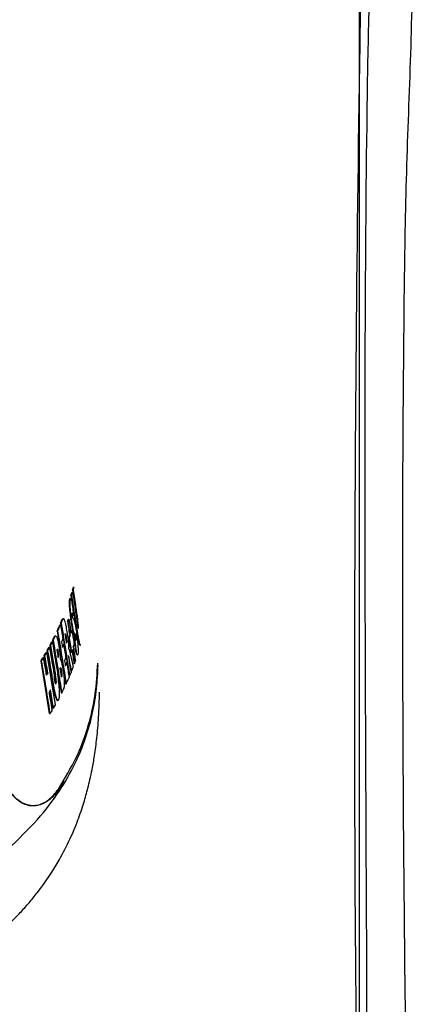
# Model space of a CAD drawing. Header units: millimetres. Extents: x 1141 to 9683, y 1625 to 6203.
# Tile 10 of 118: x 1739 to 1776, y 2436 to 2528. Entities that reach past the tile are written whole.
import ezdxf

# ---------------------------------------------------------------- set-up
doc = ezdxf.new("R2010")
doc.units = ezdxf.units.MM
doc.header["$LTSCALE"] = 25

msp = doc.modelspace()

# ---------------------------------------------------------------- linework, layer by layer
at = {"color": 7, "linetype": 'Continuous', "lineweight": 25}
for p, q in [((1771.083, 2379.667), (1771.083, 2552.667)), ((1744.242, 2473.356), (1744.163, 2473.528)), ((1744.175, 2473.832), (1744.226, 2473.832)), ((1744.273, 2474.152), (1744.324, 2474.152)), ((1744.324, 2474.337), (1744.374, 2474.337)), ((1743.426, 2471.68), (1743.378, 2471.641)), ((1744.289, 2472.171), (1744.36, 2472.013)), ((1744.36, 2472.013), (1744.411, 2472.013)), ((1743.147, 2471.101), (1743.197, 2471.101)), ((1743.209, 2471.242), (1743.259, 2471.243)), ((1743.378, 2471.641), (1743.429, 2471.641)), ((1743.844, 2471.403), (1743.895, 2471.403)), ((1743.931, 2471.636), (1743.981, 2471.637)), ((1744.622, 2470.938), (1744.673, 2470.938)), ((1744.74, 2471.602), (1744.791, 2471.603)), ((1742.719, 2470.051), (1742.649, 2470.038)), ((1742.649, 2470.038), (1742.7, 2470.038)), ((1742.77, 2470.049), (1742.7, 2470.038)), ((1742.876, 2470.508), (1742.927, 2470.509)), ((1743.964, 2469.867), (1744.015, 2469.867)), ((1744.052, 2470.1), (1744.103, 2470.101)), ((1744.22, 2470.568), (1744.271, 2470.568)), ((1744.433, 2469.963), (1744.484, 2469.963)), ((1744.478, 2470.235), (1744.531, 2470.235)), ((1744.504, 2470.235), (1744.495, 2470.235)), ((1742.119, 2469.005), (1742.17, 2469.005)), ((1742.213, 2469.19), (1742.264, 2469.191)), ((1742.382, 2469.511), (1742.433, 2469.511)), ((1742.454, 2469.65), (1742.505, 2469.65)), ((1743.436, 2469.268), (1743.487, 2469.268)), ((1741.568, 2468.049), (1741.619, 2468.05)), ((1741.684, 2468.246), (1741.735, 2468.246)), ((1741.862, 2468.555), (1741.913, 2468.555)), ((1742.717, 2463.646), (1741.913, 2468.555)), ((1741.942, 2468.684), (1741.993, 2468.684)), ((1743.993, 2468.805), (1744.06, 2468.566)), ((1744.168, 2468.564), (1744.219, 2468.565)), ((1744.611, 2468.478), (1744.735, 2468.302)), ((1744.611, 2468.478), (1744.662, 2468.478)), ((1744.735, 2468.298), (1744.785, 2468.299)), ((1741.382, 2467.74), (1741.433, 2467.741)), ((1742.184, 2462.831), (1741.382, 2467.74)), ((1743.732, 2467.542), (1743.783, 2467.543)), ((1744.186, 2466.792), (1744.069, 2467.355)), ((1744.454, 2467.496), (1744.505, 2467.496)), ((1741.965, 2466.592), (1742.016, 2466.593)), ((1742.671, 2466.456), (1742.722, 2466.456)), ((1743.998, 2466.333), (1744.048, 2466.333)), ((1744.186, 2466.792), (1744.237, 2466.793)), ((1742.428, 2465.79), (1742.478, 2465.791)), ((1743.673, 2465.599), (1743.724, 2465.599)), ((1743.256, 2464.741), (1743.307, 2464.741)), ((1742.908, 2464.053), (1742.958, 2464.054)), ((1742.184, 2462.831), (1742.235, 2462.831)), ((1742.488, 2463.337), (1742.539, 2463.337)), ((1743.473, 2456.501), (1743.003, 2455.736)), ((1740.263, 2454.251), (1740.655, 2454.254))]:
    msp.add_line(p, q, dxfattribs=at)
at = {"color": 7, "linetype": 'Continuous', "lineweight": 25, "flags": 128}
for points in [[(1743.933, 2468.222), (1743.935, 2468.226), (1743.936, 2468.228)], [(1743.987, 2468.844), (1743.99, 2468.822), (1743.993, 2468.805)], [(1743.197, 2467.902), (1743.201, 2467.88), (1743.203, 2467.863)]]:
    msp.add_lwpolyline(points, dxfattribs=at)
at = {"color": 7, "linetype": 'Continuous', "lineweight": 25}
for points, knots in [([(1733.948, 2346.224), (1736.816, 2346.195), (1742.56, 2346.136), (1749.86, 2346.539), (1755.735, 2347.73), (1760.094, 2349.514), (1764.115, 2352.034), (1767.692, 2355.239), (1770.665, 2359.03), (1772.962, 2363.274), (1774.542, 2367.845), (1775.823, 2377.087), (1776.026, 2390.912), (1776.012, 2409.223), (1775.444, 2427.542), (1775.097, 2458.111), (1775.039, 2486.247), (1775.392, 2511.955), (1775.834, 2522.98), (1776.15, 2534.005), (1775.989, 2545.015), (1775.504, 2553.905), (1774.245, 2560.583), (1772.521, 2564.944), (1770.105, 2568.955), (1767.054, 2572.51), (1763.442, 2575.492), (1759.388, 2577.834), (1754.994, 2579.467), (1749.316, 2580.465), (1742.472, 2580.651), (1734.558, 2580.468), (1718.834, 2580.186), (1703.646, 2580.145), (1688.986, 2580.463), (1682.67, 2580.821), (1676.359, 2580.968), (1670.089, 2580.616), (1664.439, 2579.567), (1659.564, 2577.732), (1655.523, 2575.359), (1651.947, 2572.336), (1648.915, 2568.765), (1646.547, 2564.727), (1644.834, 2560.324), (1644.009, 2555.617), (1643.869, 2550.81), (1644.027, 2535.268), (1643.889, 2508.992), (1643.847, 2466.459), (1644.232, 2432.973), (1643.729, 2408.528), (1643.166, 2398.678), (1642.803, 2388.829), (1643.053, 2379.012), (1643.938, 2370.931), (1645.608, 2364.727), (1647.621, 2360.472), (1650.277, 2356.631), (1653.503, 2353.293), (1657.247, 2350.546), (1661.787, 2348.272), (1667.098, 2346.755), (1673.022, 2346.01), (1679.043, 2345.909), (1685.111, 2346.147), (1689.495, 2346.458), (1691.857, 2346.518), (1692.186, 2346.526)], [0, 0, 0, 0, 0.013433, 0.026902, 0.034147, 0.041393, 0.048828, 0.056265, 0.063768, 0.071273, 0.078772, 0.086271, 0.114832, 0.14342, 0.172036, 0.200637, 0.286572, 0.303781, 0.321017, 0.338238, 0.355417, 0.372578, 0.379854, 0.38713, 0.394407, 0.401685, 0.40896, 0.416236, 0.423511, 0.430787, 0.443127, 0.455496, 0.467865, 0.516762, 0.526608, 0.536517, 0.546386, 0.556154, 0.565881, 0.57316, 0.580438, 0.587713, 0.594989, 0.602264, 0.609539, 0.616992, 0.624509, 0.632032, 0.689782, 0.747533, 0.831202, 0.846574, 0.862005, 0.877401, 0.892706, 0.907972, 0.915329, 0.922686, 0.929896, 0.937105, 0.944321, 0.951537, 0.960771, 0.97003, 0.979427, 0.988937, 0.998458, 1, 1, 1, 1]), ([(1647.398, 2374.873), (1647.398, 2374.873), (1647.398, 2395.371), (1647.462, 2436.367), (1647.223, 2487.611), (1647.606, 2520.424), (1647.262, 2534.813), (1646.88, 2541.012), (1646.7, 2547.206), (1647.022, 2553.36), (1648.007, 2558.742), (1649.69, 2563.211), (1651.771, 2566.738), (1654.418, 2569.86), (1657.544, 2572.505), (1661.079, 2574.57), (1664.927, 2576.056), (1669.026, 2576.782), (1676.937, 2576.919), (1688.583, 2577.014), (1703.963, 2577.578), (1719.343, 2577.989), (1734.704, 2577.795), (1746.309, 2577.371), (1754.062, 2576.104), (1757.902, 2574.663), (1761.446, 2572.62), (1764.604, 2570.012), (1767.27, 2566.904), (1769.383, 2563.399), (1770.888, 2559.586), (1771.968, 2553.919), (1772.308, 2546.479), (1772.285, 2537.364), (1771.906, 2528.244), (1771.322, 2491.695), (1771.887, 2440.569), (1771.768, 2392.489), (1771.768, 2374.873), (1771.768, 2374.873)], [0, 0, 0, 0, 0, 0.121147, 0.242295, 0.302869, 0.315066, 0.327346, 0.339574, 0.351672, 0.363716, 0.371743, 0.37977, 0.387797, 0.395824, 0.403854, 0.411885, 0.420079, 0.428304, 0.458603, 0.488937, 0.519253, 0.549513, 0.57975, 0.587777, 0.595804, 0.603831, 0.611858, 0.619888, 0.627917, 0.635944, 0.643971, 0.661895, 0.679854, 0.697854, 0.715833, 0.895885, 1, 1, 1, 1, 1]), ([(1647.355, 2545.659), (1647.545, 2549.002), (1647.81, 2553.667), (1648.965, 2559.563), (1650.459, 2563.26), (1652.537, 2566.654), (1655.153, 2569.658), (1658.242, 2572.17), (1661.703, 2574.137), (1665.448, 2575.492), (1670.056, 2576.294), (1675.422, 2576.301), (1688.815, 2576.024), (1703.352, 2576.25), (1718.504, 2576.144), (1726.926, 2576.322), (1734.839, 2576.653), (1742.748, 2576.671), (1749.342, 2576.317), (1754.528, 2575.266), (1758.222, 2573.769), (1761.612, 2571.682), (1764.61, 2569.059), (1767.116, 2565.964), (1769.073, 2562.498), (1770.432, 2558.75), (1771.371, 2552.88), (1771.496, 2544.97), (1771.27, 2535.117), (1770.481, 2489.094), (1770.404, 2443.047), (1771.29, 2396.99), (1771.55, 2387.088), (1771.386, 2379.221), (1770.401, 2373.503), (1769.085, 2369.995), (1767.214, 2366.758), (1764.831, 2363.875), (1761.992, 2361.441), (1758.789, 2359.51), (1755.302, 2358.149), (1750.774, 2357.239), (1745.412, 2357.205), (1741.317, 2357.295), (1739.333, 2357.339)], [0, 0, 0, 0, 0.026802, 0.037386, 0.047969, 0.058553, 0.069137, 0.079719, 0.090301, 0.100883, 0.111465, 0.127597, 0.143758, 0.218844, 0.244006, 0.265152, 0.286326, 0.307445, 0.328516, 0.339098, 0.34968, 0.360266, 0.370852, 0.381436, 0.392019, 0.402603, 0.413187, 0.439482, 0.465829, 0.492178, 0.808209, 0.834698, 0.861185, 0.887605, 0.897556, 0.907507, 0.917447, 0.927386, 0.937326, 0.947266, 0.957211, 0.967157, 0.98409, 1, 1, 1, 1]), ([(1744.324, 2474.337), (1744.341, 2474.397), (1744.372, 2474.503), (1744.402, 2474.61), (1744.415, 2474.657)], [0, 0, 0, 0, 0.560564, 1, 1, 1, 1]), ([(1744.374, 2474.337), (1744.392, 2474.397), (1744.423, 2474.504), (1744.452, 2474.61), (1744.466, 2474.657)], [0, 0, 0, 0, 0.560171, 1, 1, 1, 1]), ([(1744.074, 2473.545), (1744.069, 2473.549), (1744.046, 2473.566), (1744.021, 2473.485), (1744.001, 2473.311), (1744.004, 2473.012), (1744.028, 2472.608), (1744.081, 2472.084), (1744.149, 2471.577), (1744.216, 2471.147), (1744.277, 2470.806), (1744.335, 2470.542), (1744.428, 2470.226), (1744.476, 2470.249), (1744.516, 2470.229), (1744.527, 2470.216), (1744.535, 2470.19), (1744.543, 2470.159), (1744.552, 2470.113), (1744.564, 2470.045), (1744.576, 2469.964), (1744.585, 2469.877), (1744.591, 2469.795), (1744.592, 2469.723), (1744.589, 2469.693), (1744.587, 2469.678)], [0, 0, 0, 0, 0.02158, 0.100687, 0.174722, 0.250785, 0.32599, 0.404325, 0.492493, 0.537599, 0.590813, 0.648541, 0.690602, 0.857876, 0.881824, 0.891749, 0.90037, 0.906865, 0.913304, 0.926153, 0.936769, 0.948031, 0.963263, 0.980831, 1, 1, 1, 1]), ([(1744.125, 2473.543), (1744.118, 2473.547), (1744.093, 2473.562), (1744.068, 2473.468), (1744.05, 2473.266), (1744.057, 2472.929), (1744.088, 2472.493), (1744.148, 2471.955), (1744.214, 2471.479), (1744.278, 2471.084), (1744.331, 2470.798), (1744.383, 2470.534), (1744.434, 2470.442), (1744.509, 2469.676), (1744.46, 2470.501), (1744.544, 2470.202), (1744.57, 2470.241), (1744.586, 2470.189), (1744.595, 2470.151), (1744.606, 2470.09), (1744.617, 2470.015), (1744.626, 2469.954), (1744.632, 2469.908), (1744.636, 2469.87), (1744.641, 2469.804), (1744.642, 2469.734), (1744.639, 2469.672), (1744.623, 2469.621), (1744.574, 2469.662), (1744.517, 2469.853), (1744.484, 2469.963)], [0, 0, 0, 0, 0.023122, 0.087476, 0.147403, 0.21028, 0.271973, 0.330239, 0.397851, 0.428284, 0.464929, 0.505282, 0.535086, 0.584712, 0.650326, 0.731549, 0.759993, 0.765548, 0.772975, 0.779434, 0.789727, 0.798394, 0.799494, 0.805615, 0.812218, 0.826797, 0.84333, 0.861876, 0.920715, 1, 1, 1, 1]), ([(1744.175, 2473.832), (1744.194, 2473.891), (1744.227, 2473.998), (1744.259, 2474.105), (1744.273, 2474.152)], [0, 0, 0, 0, 0.560522, 1, 1, 1, 1]), ([(1744.175, 2473.832), (1744.26, 2473.29), (1744.409, 2472.344), (1744.552, 2471.397), (1744.614, 2470.992)], [0, 0, 0, 0, 0.572302, 1, 1, 1, 1]), ([(1744.226, 2473.832), (1744.245, 2473.892), (1744.278, 2473.998), (1744.31, 2474.105), (1744.324, 2474.152)], [0, 0, 0, 0, 0.560158, 1, 1, 1, 1]), ([(1744.226, 2473.832), (1744.311, 2473.291), (1744.462, 2472.326), (1744.608, 2471.361), (1744.673, 2470.938)], [0, 0, 0, 0, 0.561385, 1, 1, 1, 1]), ([(1744.324, 2474.337), (1744.403, 2473.825), (1744.544, 2472.914), (1744.68, 2472.002), (1744.74, 2471.602)], [0, 0, 0, 0, 0.561329, 1, 1, 1, 1]), ([(1744.324, 2474.152), (1744.403, 2473.643), (1744.544, 2472.735), (1744.681, 2471.827), (1744.741, 2471.427)], [0, 0, 0, 0, 0.560348, 1, 1, 1, 1]), ([(1744.374, 2474.337), (1744.453, 2473.826), (1744.594, 2472.915), (1744.731, 2472.003), (1744.791, 2471.603)], [0, 0, 0, 0, 0.561085, 1, 1, 1, 1]), ([(1744.242, 2473.356), (1744.274, 2473.106), (1744.331, 2472.658), (1744.386, 2472.21), (1744.411, 2472.013)], [0, 0, 0, 0, 0.560521, 1, 1, 1, 1]), ([(1743.987, 2468.844), (1743.988, 2468.949), (1743.99, 2469.101), (1743.97, 2469.396), (1743.938, 2469.715), (1743.87, 2470.184), (1743.808, 2470.558), (1743.771, 2470.756), (1743.771, 2470.757), (1743.77, 2470.76), (1743.768, 2470.773), (1743.759, 2470.82), (1743.723, 2471), (1743.67, 2471.247), (1743.608, 2471.462), (1743.546, 2471.629), (1743.482, 2471.715), (1743.447, 2471.666), (1743.429, 2471.641)], [0, 0, 0, 0, 0.122895, 0.178196, 0.229341, 0.334906, 0.47372, 0.473802, 0.473947, 0.474426, 0.476141, 0.482597, 0.507622, 0.60578, 0.679005, 0.741059, 0.867675, 1, 1, 1, 1]), ([(1744.662, 2468.478), (1744.709, 2468.391), (1744.8, 2468.226), (1744.861, 2468.391), (1744.871, 2468.726), (1744.854, 2469.103), (1744.814, 2469.586), (1744.748, 2470.158), (1744.671, 2470.671), (1744.598, 2471.09), (1744.532, 2471.402), (1744.461, 2471.622), (1744.402, 2471.703), (1744.366, 2471.654), (1744.334, 2471.746), (1744.326, 2471.783), (1744.318, 2471.83), (1744.307, 2471.895), (1744.298, 2471.971), (1744.291, 2472.04), (1744.286, 2472.115), (1744.286, 2472.193), (1744.303, 2472.223), (1744.34, 2472.215), (1744.382, 2472.096), (1744.411, 2472.013)], [0, 0, 0, 0, 0.132473, 0.250161, 0.30884, 0.367022, 0.424811, 0.482272, 0.54473, 0.585271, 0.625933, 0.677935, 0.745113, 0.807978, 0.816452, 0.82084, 0.825277, 0.833883, 0.841464, 0.848845, 0.856293, 0.871519, 0.901077, 0.931494, 1, 1, 1, 1]), ([(1742.876, 2470.508), (1742.928, 2470.619), (1743.02, 2470.817), (1743.108, 2471.014), (1743.147, 2471.101)], [0, 0, 0, 0, 0.561894, 1, 1, 1, 1]), ([(1742.927, 2470.509), (1742.979, 2470.619), (1743.071, 2470.817), (1743.159, 2471.014), (1743.197, 2471.101)], [0, 0, 0, 0, 0.560145, 1, 1, 1, 1]), ([(1743.197, 2471.101), (1743.239, 2470.851), (1743.314, 2470.404), (1743.388, 2469.957), (1743.42, 2469.76)], [0, 0, 0, 0, 0.560366, 1, 1, 1, 1]), ([(1743.209, 2471.242), (1743.241, 2471.317), (1743.298, 2471.45), (1743.354, 2471.583), (1743.378, 2471.641)], [0, 0, 0, 0, 0.561071, 1, 1, 1, 1]), ([(1743.209, 2471.242), (1743.362, 2470.318), (1743.633, 2468.683), (1743.887, 2467.045), (1743.998, 2466.333)], [0, 0, 0, 0, 0.565211, 1, 1, 1, 1]), ([(1743.259, 2471.243), (1743.291, 2471.317), (1743.349, 2471.45), (1743.404, 2471.583), (1743.429, 2471.641)], [0, 0, 0, 0, 0.560315, 1, 1, 1, 1]), ([(1743.259, 2471.243), (1743.412, 2470.319), (1743.684, 2468.684), (1743.938, 2467.046), (1744.048, 2466.333)], [0, 0, 0, 0, 0.564653, 1, 1, 1, 1]), ([(1743.844, 2471.403), (1743.861, 2471.446), (1743.89, 2471.524), (1743.918, 2471.602), (1743.931, 2471.636)], [0, 0, 0, 0, 0.560468, 1, 1, 1, 1]), ([(1743.844, 2471.403), (1743.883, 2471.159), (1743.953, 2470.725), (1744.022, 2470.291), (1744.052, 2470.1)], [0, 0, 0, 0, 0.561078, 1, 1, 1, 1]), ([(1743.895, 2471.403), (1743.911, 2471.447), (1743.94, 2471.525), (1743.969, 2471.602), (1743.981, 2471.637)], [0, 0, 0, 0, 0.56014, 1, 1, 1, 1]), ([(1743.895, 2471.403), (1743.934, 2471.16), (1744.004, 2470.726), (1744.072, 2470.291), (1744.103, 2470.101)], [0, 0, 0, 0, 0.560929, 1, 1, 1, 1]), ([(1743.981, 2471.637), (1744.02, 2471.393), (1744.089, 2470.959), (1744.158, 2470.525), (1744.188, 2470.334)], [0, 0, 0, 0, 0.560271, 1, 1, 1, 1]), ([(1744.673, 2470.938), (1744.718, 2470.648), (1744.792, 2470.175), (1744.886, 2469.689), (1744.952, 2469.423), (1745, 2469.272), (1745.037, 2469.192), (1745.051, 2469.216), (1745.055, 2469.223)], [0, 0, 0, 0, 0.30933, 0.504408, 0.63309, 0.779183, 0.929591, 1, 1, 1, 1]), ([(1744.828, 2470.892), (1744.828, 2470.893), (1744.828, 2470.912), (1744.824, 2470.969), (1744.813, 2471.095), (1744.783, 2471.316), (1744.757, 2471.494), (1744.74, 2471.602)], [0, 0, 0, 0, 0.009998, 0.147751, 0.277711, 0.559182, 1, 1, 1, 1]), ([(1744.741, 2471.427), (1744.766, 2471.262), (1744.795, 2471.071), (1744.827, 2470.895), (1744.84, 2470.832), (1744.854, 2470.786), (1744.866, 2470.775), (1744.875, 2470.789), (1744.879, 2470.82), (1744.88, 2470.878), (1744.875, 2470.964), (1744.862, 2471.101), (1744.833, 2471.321), (1744.807, 2471.497), (1744.791, 2471.603)], [0, 0, 0, 0, 0.242077, 0.278489, 0.313739, 0.379881, 0.440528, 0.495935, 0.562527, 0.624743, 0.682979, 0.737072, 0.840931, 1, 1, 1, 1]), ([(1742.454, 2469.65), (1742.491, 2469.722), (1742.557, 2469.852), (1742.621, 2469.981), (1742.649, 2470.038)], [0, 0, 0, 0, 0.5605498, 1, 1, 1, 1]), ([(1742.505, 2469.65), (1742.542, 2469.723), (1742.608, 2469.852), (1742.672, 2469.981), (1742.7, 2470.038)], [0, 0, 0, 0, 0.560159, 1, 1, 1, 1]), ([(1743.197, 2467.902), (1743.198, 2467.938), (1743.201, 2468.013), (1743.192, 2468.181), (1743.175, 2468.385), (1743.141, 2468.682), (1743.081, 2469.074), (1743.011, 2469.45), (1742.948, 2469.714), (1742.886, 2469.938), (1742.845, 2470.009), (1742.818, 2470.057)], [0, 0, 0, 0, 0.0703454, 0.1448641, 0.2237252, 0.3070188, 0.4649145, 0.634579, 0.7247248, 0.8147901, 1, 1, 1, 1]), ([(1742.876, 2470.508), (1743.032, 2469.583), (1743.306, 2467.948), (1743.562, 2466.31), (1743.673, 2465.599)], [0, 0, 0, 0, 0.565898, 1, 1, 1, 1]), ([(1742.927, 2470.509), (1743.082, 2469.584), (1743.356, 2467.949), (1743.612, 2466.311), (1743.724, 2465.599)], [0, 0, 0, 0, 0.565317, 1, 1, 1, 1]), ([(1743.614, 2470.215), (1743.625, 2470.251), (1743.639, 2470.294), (1743.671, 2470.231), (1743.685, 2470.183), (1743.701, 2470.113), (1743.719, 2470.015), (1743.739, 2469.898), (1743.755, 2469.785), (1743.768, 2469.678), (1743.775, 2469.587), (1743.776, 2469.499), (1743.768, 2469.424), (1743.756, 2469.397), (1743.749, 2469.381)], [0, 0, 0, 0, 0.25473, 0.31055, 0.347832, 0.391227, 0.456603, 0.517954, 0.58332, 0.635759, 0.691641, 0.752038, 0.856009, 1, 1, 1, 1]), ([(1743.614, 2470.215), (1743.64, 2470.059), (1743.685, 2469.781), (1743.729, 2469.503), (1743.749, 2469.381)], [0, 0, 0, 0, 0.560711, 1, 1, 1, 1]), ([(1743.622, 2470.222), (1743.626, 2470.21), (1743.635, 2470.181), (1743.652, 2470.103), (1743.672, 2469.995), (1743.692, 2469.873), (1743.708, 2469.755), (1743.718, 2469.65), (1743.724, 2469.577), (1743.724, 2469.548), (1743.724, 2469.538)], [0, 0, 0, 0, 0.092556, 0.203204, 0.371083, 0.526626, 0.66944, 0.804946, 0.936652, 1, 1, 1, 1]), ([(1743.964, 2469.867), (1743.98, 2469.91), (1744.01, 2469.988), (1744.039, 2470.066), (1744.052, 2470.1)], [0, 0, 0, 0, 0.560539, 1, 1, 1, 1]), ([(1743.964, 2469.867), (1744.002, 2469.623), (1744.071, 2469.189), (1744.138, 2468.755), (1744.168, 2468.564)], [0, 0, 0, 0, 0.56122, 1, 1, 1, 1]), ([(1744.015, 2469.867), (1744.031, 2469.911), (1744.061, 2469.989), (1744.09, 2470.067), (1744.103, 2470.101)], [0, 0, 0, 0, 0.560446, 1, 1, 1, 1]), ([(1744.015, 2469.867), (1744.053, 2469.624), (1744.122, 2469.19), (1744.189, 2468.755), (1744.219, 2468.565)], [0, 0, 0, 0, 0.561069, 1, 1, 1, 1]), ([(1744.172, 2470.433), (1744.176, 2470.443), (1744.192, 2470.488), (1744.208, 2470.533), (1744.22, 2470.568)], [0, 0, 0, 0, 0.239148, 1, 1, 1, 1]), ([(1744.188, 2470.334), (1744.203, 2470.378), (1744.231, 2470.456), (1744.259, 2470.534), (1744.271, 2470.568)], [0, 0, 0, 0, 0.560389, 1, 1, 1, 1]), ([(1744.271, 2470.568), (1744.308, 2470.325), (1744.376, 2469.891), (1744.443, 2469.456), (1744.472, 2469.266)], [0, 0, 0, 0, 0.560911, 1, 1, 1, 1]), ([(1744.433, 2469.963), (1744.467, 2469.684), (1744.527, 2469.19), (1744.585, 2468.694), (1744.611, 2468.478)], [0, 0, 0, 0, 0.562418, 1, 1, 1, 1]), ([(1744.484, 2469.963), (1744.518, 2469.685), (1744.577, 2469.19), (1744.636, 2468.695), (1744.662, 2468.478)], [0, 0, 0, 0, 0.562239, 1, 1, 1, 1]), ([(1744.711, 2470.38), (1744.735, 2470.238), (1744.789, 2469.917), (1744.865, 2469.557), (1744.944, 2469.278), (1744.99, 2469.17), (1745.007, 2469.203), (1745.007, 2469.205)], [0, 0, 0, 0, 0.202485, 0.455207, 0.644356, 0.982403, 1, 1, 1, 1]), ([(1741.942, 2468.684), (1741.976, 2468.744), (1742.035, 2468.851), (1742.094, 2468.958), (1742.119, 2469.005)], [0, 0, 0, 0, 0.560072, 1, 1, 1, 1]), ([(1741.993, 2468.684), (1742.026, 2468.744), (1742.086, 2468.851), (1742.145, 2468.958), (1742.17, 2469.005)], [0, 0, 0, 0, 0.560022, 1, 1, 1, 1]), ([(1742.17, 2469.005), (1742.258, 2468.496), (1742.413, 2467.588), (1742.562, 2466.679), (1742.628, 2466.281)], [0, 0, 0, 0, 0.561211, 1, 1, 1, 1]), ([(1742.213, 2469.19), (1742.245, 2469.25), (1742.302, 2469.357), (1742.358, 2469.464), (1742.382, 2469.511)], [0, 0, 0, 0, 0.560208, 1, 1, 1, 1]), ([(1742.213, 2469.19), (1742.301, 2468.677), (1742.457, 2467.766), (1742.606, 2466.854), (1742.671, 2466.456)], [0, 0, 0, 0, 0.563837, 1, 1, 1, 1]), ([(1742.264, 2469.191), (1742.296, 2469.25), (1742.353, 2469.357), (1742.408, 2469.464), (1742.433, 2469.511)], [0, 0, 0, 0, 0.560061, 1, 1, 1, 1]), ([(1742.264, 2469.191), (1742.351, 2468.677), (1742.507, 2467.766), (1742.657, 2466.854), (1742.722, 2466.456)], [0, 0, 0, 0, 0.563475, 1, 1, 1, 1]), ([(1742.433, 2469.511), (1742.528, 2468.953), (1742.698, 2467.958), (1742.86, 2466.961), (1742.932, 2466.524)], [0, 0, 0, 0, 0.561216, 1, 1, 1, 1]), ([(1742.454, 2469.65), (1742.611, 2468.723), (1742.888, 2467.088), (1743.145, 2465.45), (1743.256, 2464.741)], [0, 0, 0, 0, 0.566852, 1, 1, 1, 1]), ([(1742.505, 2469.65), (1742.662, 2468.725), (1742.939, 2467.09), (1743.196, 2465.452), (1743.307, 2464.741)], [0, 0, 0, 0, 0.566225, 1, 1, 1, 1]), ([(1743.3, 2469.49), (1743.323, 2469.541), (1743.363, 2469.631), (1743.403, 2469.721), (1743.42, 2469.76)], [0, 0, 0, 0, 0.560789, 1, 1, 1, 1]), ([(1743.3, 2469.49), (1743.315, 2469.403), (1743.341, 2469.246), (1743.366, 2469.09), (1743.377, 2469.021)], [0, 0, 0, 0, 0.5601422, 1, 1, 1, 1]), ([(1743.364, 2469.104), (1743.372, 2469.122), (1743.396, 2469.177), (1743.42, 2469.231), (1743.436, 2469.268)], [0, 0, 0, 0, 0.33703, 1, 1, 1, 1]), ([(1743.377, 2469.021), (1743.398, 2469.067), (1743.435, 2469.15), (1743.471, 2469.232), (1743.487, 2469.268)], [0, 0, 0, 0, 0.560256, 1, 1, 1, 1]), ([(1743.487, 2469.268), (1743.526, 2469.03), (1743.595, 2468.604), (1743.663, 2468.179), (1743.692, 2467.992)], [0, 0, 0, 0, 0.560392, 1, 1, 1, 1]), ([(1744.39, 2469.032), (1744.406, 2469.076), (1744.433, 2469.154), (1744.46, 2469.232), (1744.472, 2469.266)], [0, 0, 0, 0, 0.560421, 1, 1, 1, 1]), ([(1744.39, 2469.032), (1744.427, 2468.789), (1744.494, 2468.355), (1744.559, 2467.92), (1744.588, 2467.73)], [0, 0, 0, 0, 0.561051, 1, 1, 1, 1]), ([(1741.382, 2467.74), (1741.417, 2467.798), (1741.48, 2467.901), (1741.541, 2468.004), (1741.568, 2468.049)], [0, 0, 0, 0, 0.560136, 1, 1, 1, 1]), ([(1741.433, 2467.741), (1741.468, 2467.798), (1741.531, 2467.901), (1741.592, 2468.004), (1741.619, 2468.05)], [0, 0, 0, 0, 0.560041, 1, 1, 1, 1]), ([(1741.901, 2466.396), (1741.849, 2466.703), (1741.756, 2467.255), (1741.661, 2467.806), (1741.619, 2468.05)], [0, 0, 0, 0, 0.557629, 1, 1, 1, 1]), ([(1741.684, 2468.246), (1741.717, 2468.303), (1741.777, 2468.406), (1741.836, 2468.509), (1741.862, 2468.555)], [0, 0, 0, 0, 0.560047, 1, 1, 1, 1]), ([(1741.965, 2466.592), (1741.914, 2466.9), (1741.821, 2467.451), (1741.726, 2468.002), (1741.684, 2468.246)], [0, 0, 0, 0, 0.55746, 1, 1, 1, 1]), ([(1741.735, 2468.246), (1741.768, 2468.304), (1741.828, 2468.407), (1741.887, 2468.51), (1741.913, 2468.555)], [0, 0, 0, 0, 0.5600154, 1, 1, 1, 1]), ([(1742.016, 2466.593), (1741.964, 2466.901), (1741.872, 2467.452), (1741.777, 2468.003), (1741.735, 2468.246)], [0, 0, 0, 0, 0.559196, 1, 1, 1, 1]), ([(1741.942, 2468.684), (1742.036, 2468.14), (1742.201, 2467.176), (1742.359, 2466.211), (1742.428, 2465.79)], [0, 0, 0, 0, 0.5643742, 1, 1, 1, 1]), ([(1741.993, 2468.684), (1742.086, 2468.141), (1742.252, 2467.177), (1742.41, 2466.212), (1742.478, 2465.791)], [0, 0, 0, 0, 0.563996, 1, 1, 1, 1]), ([(1742.85, 2468.826), (1742.85, 2468.826), (1742.853, 2468.829), (1742.863, 2468.818), (1742.877, 2468.782), (1742.893, 2468.719), (1742.913, 2468.626), (1742.931, 2468.513), (1742.946, 2468.407), (1742.956, 2468.311), (1742.959, 2468.236), (1742.959, 2468.184), (1742.955, 2468.173), (1742.954, 2468.171)], [0, 0, 0, 0, 0.001901, 0.119798, 0.193614, 0.276941, 0.408995, 0.527623, 0.647184, 0.747299, 0.850691, 0.969086, 1, 1, 1, 1]), ([(1742.856, 2468.762), (1742.865, 2468.781), (1742.88, 2468.809), (1742.898, 2468.833), (1742.915, 2468.817), (1742.929, 2468.779), (1742.944, 2468.719), (1742.963, 2468.629), (1742.981, 2468.519), (1742.996, 2468.415), (1743.006, 2468.318), (1743.01, 2468.238), (1743.006, 2468.114), (1742.987, 2468.083), (1742.973, 2468.059)], [0, 0, 0, 0, 0.165183, 0.260462, 0.318027, 0.354849, 0.396839, 0.461531, 0.520131, 0.581472, 0.632323, 0.686237, 0.747556, 1, 1, 1, 1]), ([(1742.856, 2468.762), (1742.878, 2468.631), (1742.917, 2468.397), (1742.956, 2468.162), (1742.973, 2468.059)], [0, 0, 0, 0, 0.560793, 1, 1, 1, 1]), ([(1743.933, 2468.222), (1743.98, 2467.928), (1744.062, 2467.403), (1744.143, 2466.878), (1744.178, 2466.647)], [0, 0, 0, 0, 0.5604906, 1, 1, 1, 1]), ([(1744.237, 2466.793), (1744.181, 2467.061), (1744.082, 2467.54), (1743.98, 2468.018), (1743.936, 2468.228)], [0, 0, 0, 0, 0.560155, 1, 1, 1, 1]), ([(1744.06, 2468.566), (1744.121, 2468.304), (1744.229, 2467.836), (1744.334, 2467.368), (1744.381, 2467.162)], [0, 0, 0, 0, 0.559758, 1, 1, 1, 1]), ([(1744.219, 2468.565), (1744.235, 2468.608), (1744.265, 2468.686), (1744.293, 2468.764), (1744.306, 2468.798)], [0, 0, 0, 0, 0.560486, 1, 1, 1, 1]), ([(1744.27, 2468.701), (1744.302, 2468.49), (1744.364, 2468.088), (1744.425, 2467.686), (1744.454, 2467.496)], [0, 0, 0, 0, 0.526099, 1, 1, 1, 1]), ([(1744.306, 2468.798), (1744.343, 2468.555), (1744.41, 2468.121), (1744.476, 2467.687), (1744.505, 2467.496)], [0, 0, 0, 0, 0.561107, 1, 1, 1, 1]), ([(1738.312, 2450.18), (1739.265, 2451.098), (1741.139, 2452.902), (1743.132, 2455.559), (1744.587, 2458.098), (1745.583, 2460.532), (1746.225, 2462.872), (1746.605, 2465.138), (1746.669, 2466.617), (1746.701, 2467.346)], [0, 0, 0, 0, 0.161775, 0.317766, 0.465161, 0.605158, 0.742156, 0.872899, 1, 1, 1, 1]), ([(1742.235, 2462.831), (1742.093, 2463.744), (1741.838, 2465.382), (1741.557, 2467.017), (1741.433, 2467.741)], [0, 0, 0, 0, 0.5571641, 1, 1, 1, 1]), ([(1742.997, 2455.785), (1743.591, 2456.766), (1744.785, 2458.737), (1745.841, 2461.684), (1746.505, 2464.618), (1746.615, 2466.559), (1746.669, 2467.528)], [0, 0, 0, 0, 0.251024, 0.5044, 0.752342, 1, 1, 1, 1]), ([(1743.142, 2467.024), (1743.158, 2467.067), (1743.178, 2467.12), (1743.215, 2467.091), (1743.231, 2467.049), (1743.246, 2466.997), (1743.261, 2466.933), (1743.277, 2466.848), (1743.295, 2466.74), (1743.312, 2466.613), (1743.323, 2466.496), (1743.325, 2466.402), (1743.314, 2466.276), (1743.291, 2466.239), (1743.272, 2466.21)], [0, 0, 0, 0, 0.258324, 0.320054, 0.35636, 0.396121, 0.432106, 0.464681, 0.519946, 0.578903, 0.630447, 0.684043, 0.745463, 1, 1, 1, 1]), ([(1743.528, 2465.186), (1743.542, 2465.229), (1743.569, 2465.31), (1743.587, 2465.55), (1743.581, 2465.828), (1743.562, 2466.098), (1743.532, 2466.393), (1743.478, 2466.802), (1743.406, 2467.213), (1743.341, 2467.503), (1743.291, 2467.683), (1743.243, 2467.812), (1743.216, 2467.846), (1743.203, 2467.863)], [0, 0, 0, 0, 0.131742, 0.248496, 0.364278, 0.420498, 0.47551, 0.591734, 0.718462, 0.787421, 0.856705, 0.930519, 1, 1, 1, 1]), ([(1743.584, 2467.745), (1743.604, 2467.791), (1743.641, 2467.873), (1743.677, 2467.956), (1743.692, 2467.992)], [0, 0, 0, 0, 0.56077, 1, 1, 1, 1]), ([(1743.584, 2467.745), (1743.598, 2467.655), (1743.624, 2467.495), (1743.649, 2467.334), (1743.66, 2467.263)], [0, 0, 0, 0, 0.560164, 1, 1, 1, 1]), ([(1743.647, 2467.347), (1743.658, 2467.372), (1743.687, 2467.436), (1743.715, 2467.501), (1743.732, 2467.542)], [0, 0, 0, 0, 0.370588, 1, 1, 1, 1]), ([(1743.66, 2467.263), (1743.684, 2467.316), (1743.725, 2467.409), (1743.765, 2467.502), (1743.783, 2467.543)], [0, 0, 0, 0, 0.56021, 1, 1, 1, 1]), ([(1743.783, 2467.543), (1743.822, 2467.292), (1743.893, 2466.845), (1743.962, 2466.398), (1743.992, 2466.201)], [0, 0, 0, 0, 0.560457, 1, 1, 1, 1]), ([(1744.237, 2466.793), (1744.264, 2466.862), (1744.313, 2466.985), (1744.36, 2467.108), (1744.381, 2467.162)], [0, 0, 0, 0, 0.560971, 1, 1, 1, 1]), ([(1744.505, 2467.496), (1744.52, 2467.54), (1744.549, 2467.618), (1744.576, 2467.696), (1744.588, 2467.73)], [0, 0, 0, 0, 0.560487, 1, 1, 1, 1]), ([(1741.965, 2466.592), (1741.944, 2466.555), (1741.919, 2466.512), (1741.893, 2466.469), (1741.889, 2466.463)], [0, 0, 0, 0, 0.8500019, 1, 1, 1, 1]), ([(1742.016, 2466.593), (1741.995, 2466.556), (1741.957, 2466.49), (1741.918, 2466.425), (1741.901, 2466.396)], [0, 0, 0, 0, 0.559891, 1, 1, 1, 1]), ([(1742.478, 2465.791), (1742.523, 2465.528), (1742.592, 2465.118), (1742.699, 2464.641), (1742.784, 2464.332), (1742.866, 2464.128), (1742.961, 2464.018), (1743.052, 2464.107), (1743.106, 2464.358), (1743.118, 2464.698), (1743.111, 2464.983), (1743.088, 2465.305), (1743.036, 2465.819), (1742.975, 2466.235), (1742.932, 2466.524)], [0, 0, 0, 0, 0.1170138, 0.1821714, 0.24733, 0.3193399, 0.3903351, 0.5290864, 0.6606748, 0.7188206, 0.7718657, 0.82101, 0.8754426, 1, 1, 1, 1]), ([(1742.577, 2466.28), (1742.604, 2466.112), (1742.638, 2465.902), (1742.681, 2465.716), (1742.698, 2465.666), (1742.708, 2465.648), (1742.72, 2465.632), (1742.733, 2465.629), (1742.747, 2465.653), (1742.757, 2465.699), (1742.759, 2465.771), (1742.755, 2465.866), (1742.73, 2466.099), (1742.698, 2466.297), (1742.671, 2466.456)], [0, 0, 0, 0, 0.244976, 0.303803, 0.34782, 0.385264, 0.390163, 0.458769, 0.531153, 0.597367, 0.654232, 0.708154, 0.765746, 1, 1, 1, 1]), ([(1742.628, 2466.281), (1742.653, 2466.128), (1742.685, 2465.931), (1742.729, 2465.725), (1742.753, 2465.656), (1742.774, 2465.627), (1742.79, 2465.638), (1742.803, 2465.672), (1742.81, 2465.733), (1742.808, 2465.824), (1742.796, 2465.969), (1742.766, 2466.187), (1742.739, 2466.356), (1742.722, 2466.456)], [0, 0, 0, 0, 0.226055, 0.290736, 0.355806, 0.415751, 0.491687, 0.564456, 0.62592, 0.686243, 0.747155, 0.849264, 1, 1, 1, 1]), ([(1743.142, 2467.024), (1743.166, 2466.872), (1743.21, 2466.6), (1743.253, 2466.329), (1743.272, 2466.21)], [0, 0, 0, 0, 0.561028, 1, 1, 1, 1]), ([(1743.173, 2467.066), (1743.175, 2467.06), (1743.182, 2467.043), (1743.196, 2466.996), (1743.211, 2466.929), (1743.227, 2466.841), (1743.246, 2466.73), (1743.262, 2466.602), (1743.272, 2466.487), (1743.274, 2466.398), (1743.269, 2466.334), (1743.261, 2466.317), (1743.256, 2466.309)], [0, 0, 0, 0, 0.042971, 0.128878, 0.207488, 0.278576, 0.398721, 0.521809, 0.630346, 0.740612, 0.869111, 1, 1, 1, 1]), ([(1743.724, 2465.599), (1743.775, 2465.712), (1743.867, 2465.913), (1743.954, 2466.113), (1743.992, 2466.201)], [0, 0, 0, 0, 0.561669, 1, 1, 1, 1]), ([(1744.048, 2466.333), (1744.073, 2466.392), (1744.117, 2466.496), (1744.159, 2466.601), (1744.178, 2466.647)], [0, 0, 0, 0, 0.560975, 1, 1, 1, 1]), ([(1742.428, 2465.79), (1742.473, 2465.523), (1742.545, 2465.104), (1742.651, 2464.619), (1742.738, 2464.317), (1742.819, 2464.132), (1742.877, 2464.041), (1742.901, 2464.07), (1742.908, 2464.078)], [0, 0, 0, 0, 0.285164, 0.445736, 0.606516, 0.767703, 0.934673, 1, 1, 1, 1]), ([(1733.158, 2439.174), (1733.239, 2439.229), (1733.429, 2439.358), (1733.794, 2439.607), (1734.191, 2439.876), (1734.524, 2440.102), (1734.758, 2440.261), (1735.12, 2440.509), (1735.494, 2440.767), (1736.017, 2441.154), (1736.486, 2441.521), (1737.088, 2442.012), (1737.861, 2442.688), (1738.688, 2443.474), (1739.453, 2444.259), (1740.266, 2445.166), (1741.595, 2446.792), (1742.916, 2448.784), (1744.074, 2451.05), (1744.815, 2452.829), (1745.363, 2454.445), (1745.714, 2455.705), (1745.96, 2456.728), (1746.17, 2457.723), (1746.395, 2459.006), (1746.609, 2460.629), (1746.784, 2462.607), (1746.819, 2464.038), (1746.838, 2464.813)], [0, 0, 0, 0, 0.011979, 0.028241, 0.039912, 0.044392, 0.048305, 0.052071, 0.062422, 0.071904, 0.079324, 0.087274, 0.106691, 0.136543, 0.174986, 0.214715, 0.254097, 0.379635, 0.45332, 0.522602, 0.583346, 0.636276, 0.667649, 0.707037, 0.75966, 0.825649, 0.905526, 1, 1, 1, 1]), ([(1742.27, 2465.043), (1742.249, 2465.006), (1742.211, 2464.941), (1742.172, 2464.875), (1742.155, 2464.846)], [0, 0, 0, 0, 0.559939, 1, 1, 1, 1]), ([(1742.422, 2463.14), (1742.373, 2463.457), (1742.286, 2464.026), (1742.195, 2464.595), (1742.155, 2464.846)], [0, 0, 0, 0, 0.5570589, 1, 1, 1, 1]), ([(1742.488, 2463.337), (1742.439, 2463.653), (1742.354, 2464.2), (1742.267, 2464.745), (1742.23, 2464.975)], [0, 0, 0, 0, 0.579946, 1, 1, 1, 1]), ([(1742.539, 2463.337), (1742.489, 2463.655), (1742.402, 2464.224), (1742.311, 2464.792), (1742.27, 2465.043)], [0, 0, 0, 0, 0.558986, 1, 1, 1, 1]), ([(1743.307, 2464.741), (1743.349, 2464.824), (1743.424, 2464.972), (1743.496, 2465.12), (1743.528, 2465.186)], [0, 0, 0, 0, 0.5604515, 1, 1, 1, 1]), ([(1742.717, 2463.646), (1742.684, 2463.588), (1742.625, 2463.485), (1742.565, 2463.382), (1742.539, 2463.337)], [0, 0, 0, 0, 0.559891, 1, 1, 1, 1]), ([(1742.422, 2463.14), (1742.388, 2463.083), (1742.326, 2462.98), (1742.263, 2462.877), (1742.235, 2462.831)], [0, 0, 0, 0, 0.559805, 1, 1, 1, 1]), ([(1736.144, 2460.567), (1736.35, 2460.025), (1736.783, 2458.885), (1737.362, 2457.494), (1737.897, 2456.418), (1738.378, 2455.665), (1738.801, 2455.15), (1739.247, 2454.74), (1739.793, 2454.4), (1740.394, 2454.235), (1741.002, 2454.261), (1741.556, 2454.435), (1742.084, 2454.759), (1742.572, 2455.202), (1742.858, 2455.594), (1742.997, 2455.785)], [0, 0, 0, 0, 0.073332, 0.154448, 0.234027, 0.298169, 0.35682, 0.411193, 0.48365, 0.583733, 0.663973, 0.747387, 0.835209, 0.91946, 1, 1, 1, 1]), ([(1743.003, 2455.736), (1742.883, 2455.57), (1742.639, 2455.231), (1742.227, 2454.828), (1741.783, 2454.509), (1741.304, 2454.291), (1740.823, 2454.193), (1740.299, 2454.21), (1739.766, 2454.369), (1739.249, 2454.688), (1738.795, 2455.107), (1738.368, 2455.63), (1737.898, 2456.372), (1737.505, 2457.155), (1737.221, 2457.8), (1737.055, 2458.195), (1736.885, 2458.609), (1736.693, 2459.093), (1736.506, 2459.575), (1736.325, 2460.049), (1736.204, 2460.37), (1736.145, 2460.526)], [0, 0, 0, 0, 0.0693071, 0.1413842, 0.2161725, 0.2892848, 0.3649162, 0.4298065, 0.5141978, 0.5885029, 0.6445003, 0.702915, 0.7671825, 0.8424564, 0.86736, 0.8838716, 0.9098862, 0.9344889, 0.9576998, 0.9795337, 1, 1, 1, 1])]:
    msp.add_open_spline(points, degree=3, knots=knots, dxfattribs=at)

doc.saveas('drawing.dxf')
